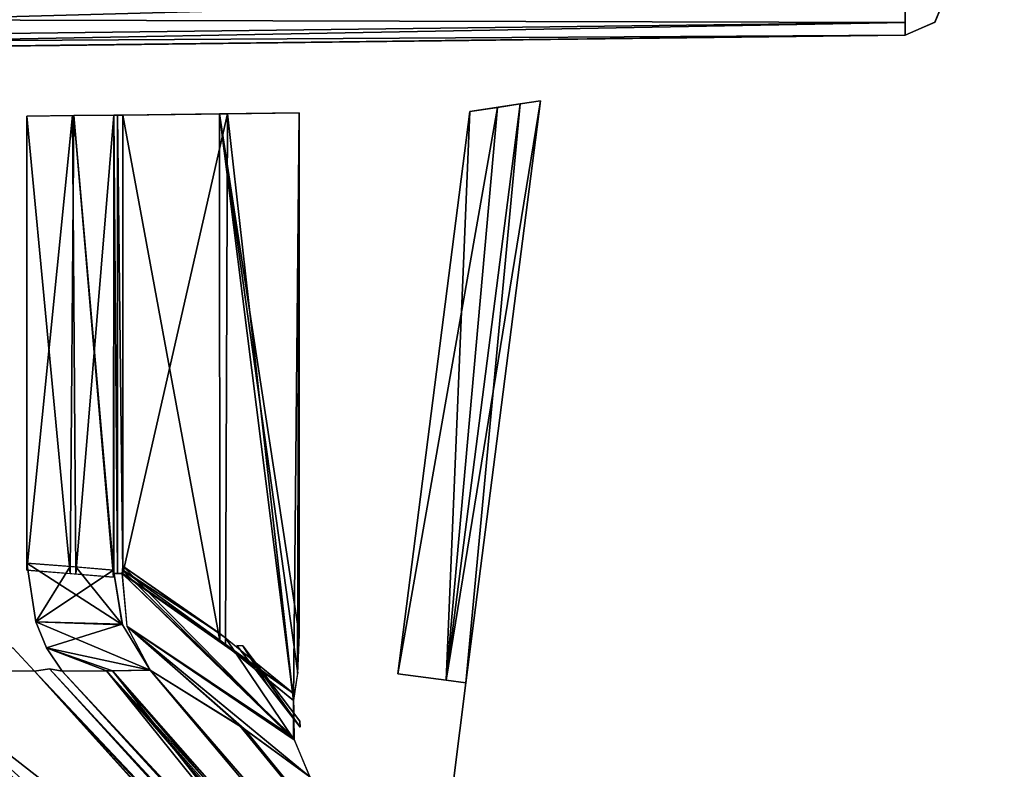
# Model space of a CAD drawing. Header units: millimetres. Extents: x -20 to 20, y -19.6 to 34.
# Tile 26 of 53: x 8 to 14.9, y -11.9 to -6.6. Entities that reach past the tile are written whole.
import ezdxf

# ---------------------------------------------------------------- set-up
doc = ezdxf.new("R2010")
doc.units = ezdxf.units.MM
doc.header["$LTSCALE"] = 101.851852
for name, color, linetype in [('264', 7, 'CONTINUOUS'), ('265', 7, 'CONTINUOUS'), ('266', 7, 'CONTINUOUS'), ('268', 7, 'CONTINUOUS'), ('271', 7, 'CONTINUOUS'), ('273', 7, 'CONTINUOUS'), ('275', 7, 'CONTINUOUS'), ('276', 7, 'CONTINUOUS'), ('277', 7, 'CONTINUOUS'), ('284', 7, 'CONTINUOUS'), ('297', 7, 'CONTINUOUS'), ('298', 7, 'CONTINUOUS'), ('299', 7, 'CONTINUOUS'), ('337', 7, 'CONTINUOUS'), ('338', 7, 'CONTINUOUS'), ('340', 7, 'CONTINUOUS'), ('360', 7, 'CONTINUOUS'), ('361', 7, 'CONTINUOUS'), ('362', 7, 'CONTINUOUS'), ('364', 7, 'CONTINUOUS'), ('365', 7, 'CONTINUOUS'), ('366', 7, 'CONTINUOUS'), ('371', 7, 'CONTINUOUS'), ('374', 7, 'CONTINUOUS')]:
    doc.layers.add(name, color=color, linetype=linetype)

msp = doc.modelspace()

# ---------------------------------------------------------------- linework, layer by layer
at = {"layer": '264', "color": 18, "linetype": 'Continuous', "true_color": 0x000000}
for points in [[(8.3674, -7.292, 6.8246), (8.0369, -7.2961, 7.7493), (8.3423, -10.5111, 6.9001), (8.3674, -7.292, 6.8246)], [(8.3423, -10.5111, 6.9001), (8.0369, -7.2961, 7.7493), (8.0369, -10.4875, 7.7493), (8.3423, -10.5111, 6.9001)], [(8.6473, -10.5363, 5.9129), (8.3674, -7.292, 6.8246), (8.3423, -10.5111, 6.9001), (8.6473, -10.5363, 5.9129)], [(8.6479, -7.2885, 5.9108), (8.3674, -7.292, 6.8246), (8.6479, -10.5097, 5.9108), (8.6479, -7.2885, 5.9108)], [(8.6477, -10.5231, 5.9113), (8.3674, -7.292, 6.8246), (8.6473, -10.5363, 5.9129), (8.6477, -10.5231, 5.9113)], [(8.6479, -10.5097, 5.9108), (8.3674, -7.292, 6.8246), (8.6477, -10.5231, 5.9113), (8.6479, -10.5097, 5.9108)]]:
    msp.add_3dface(points, dxfattribs=at)
at = {"layer": '265', "color": 18, "linetype": 'Continuous', "true_color": 0x000000}
for points in [[(9.3918, -7.2798, 4.5822), (8.7122, -7.2885, 5.7707), (9.3929, -10.9813, 4.58), (9.3918, -7.2798, 4.5822)], [(9.3929, -10.9813, 4.58), (8.7122, -7.2885, 5.7707), (8.7122, -10.5097, 5.7707), (9.3929, -10.9813, 4.58)], [(9.9505, -7.2726, 3.192), (9.3918, -7.2798, 4.5822), (9.9505, -10.9405, 3.192), (9.9505, -7.2726, 3.192)], [(9.9096, -11.4035, 3.317), (9.3918, -7.2798, 4.5822), (9.3929, -10.9813, 4.58), (9.9096, -11.4035, 3.317)], [(9.9396, -11.2094, 3.2258), (9.3918, -7.2798, 4.5822), (9.9096, -11.4035, 3.317), (9.9396, -11.2094, 3.2258)], [(9.9505, -10.9405, 3.192), (9.3918, -7.2798, 4.5822), (9.9396, -11.2094, 3.2258), (9.9505, -10.9405, 3.192)]]:
    msp.add_3dface(points, dxfattribs=at)
at = {"layer": '266', "color": 18, "linetype": 'Continuous', "true_color": 0x000000}
for points in [[(8.0369, -7.2961, -7.7493), (8.3593, -7.2921, -6.849), (8.0369, -10.4875, -7.7493), (8.0369, -7.2961, -7.7493)], [(8.0369, -10.4875, -7.7493), (8.3593, -7.2921, -6.849), (8.3822, -10.5143, -6.7799), (8.0369, -10.4875, -7.7493)], [(8.3593, -7.2921, -6.849), (8.6479, -7.2885, -5.9108), (8.3822, -10.5143, -6.7799), (8.3593, -7.2921, -6.849)], [(8.3822, -10.5143, -6.7799), (8.6479, -7.2885, -5.9108), (8.6473, -10.5363, -5.9129), (8.3822, -10.5143, -6.7799)], [(8.6473, -10.5363, -5.9129), (8.6479, -7.2885, -5.9108), (8.6477, -10.5232, -5.9113), (8.6473, -10.5363, -5.9129)], [(8.6477, -10.5232, -5.9113), (8.6479, -7.2885, -5.9108), (8.6479, -10.5097, -5.9108), (8.6477, -10.5232, -5.9113)]]:
    msp.add_3dface(points, dxfattribs=at)
at = {"layer": '268', "color": 18, "linetype": 'Continuous', "true_color": 0x000000}
for points in [[(8.7122, -10.5097, -5.7707), (9.4479, -7.2791, -4.4655), (9.4317, -11.011, -4.4995), (8.7122, -10.5097, -5.7707)], [(8.7122, -7.2885, -5.7707), (9.4479, -7.2791, -4.4655), (8.7122, -10.5097, -5.7707), (8.7122, -7.2885, -5.7707)], [(9.4317, -11.011, -4.4995), (9.4479, -7.2791, -4.4655), (9.9096, -11.4035, -3.317), (9.4317, -11.011, -4.4995)], [(9.4479, -7.2791, -4.4655), (9.9505, -7.2726, -3.192), (9.9096, -11.4035, -3.317), (9.4479, -7.2791, -4.4655)], [(9.9096, -11.4035, -3.317), (9.9505, -7.2726, -3.192), (9.9393, -11.2136, -3.227), (9.9096, -11.4035, -3.317)], [(9.9393, -11.2136, -3.227), (9.9505, -7.2726, -3.192), (9.9505, -10.9405, -3.192), (9.9393, -11.2136, -3.227)]]:
    msp.add_3dface(points, dxfattribs=at)
at = {"layer": '271', "color": 18, "linetype": 'Continuous', "true_color": 0x000000}
for points in [[(0, -6.9, 14.2), (0, -6.9, 10.95), (14.2037, -6.7265, 14.0761), (0, -6.9, 14.2)], [(0, -6.9, 10.95), (3.1151, -6.8619, 10.4957), (14.2037, -6.7265, 14.0761), (0, -6.9, 10.95)], [(0, -6.9, -14.2), (14.2037, -6.7265, -14.0761), (0, -6.9, -10.95), (0, -6.9, -14.2)], [(0, -6.9, -10.95), (14.2037, -6.7265, -14.0761), (3.1514, -6.8615, -10.4849), (0, -6.9, -10.95)], [(3.1151, -6.8619, 10.4957), (3.1513, -6.8615, 10.4849), (14.2037, -6.7265, 14.0761), (3.1151, -6.8619, 10.4957)], [(3.1513, -6.8615, 10.4849), (6.0407, -6.8262, 9.129), (14.2037, -6.7265, 14.0761), (3.1513, -6.8615, 10.4849)], [(3.1514, -6.8615, -10.4849), (14.2037, -6.7265, -14.0761), (7.9224, -6.8032, -8.5037), (3.1514, -6.8615, -10.4849)], [(6.0407, -6.8262, 9.129), (7.0008, -6.8145, 8.8337), (14.2037, -6.7265, 14.0761), (6.0407, -6.8262, 9.129)], [(7.0008, -6.8145, 8.8337), (7.9224, -6.8032, 8.5037), (14.2037, -6.7265, 14.0761), (7.0008, -6.8145, 8.8337)], [(7.9224, -6.8032, 8.5037), (8.2685, -6.799, 8.2798), (14.2037, -6.7265, 14.0761), (7.9224, -6.8032, 8.5037)], [(7.9224, -6.8032, -8.5037), (14.2037, -6.7265, -14.0761), (8.2737, -6.7989, -8.2746), (7.9224, -6.8032, -8.5037)], [(8.2685, -6.799, 8.2798), (8.4976, -6.7962, 7.9285), (14.2037, -6.7265, 14.0761), (8.2685, -6.799, 8.2798)], [(8.2737, -6.7989, -8.2746), (14.2037, -6.7265, -14.0761), (12.0069, -6.7533, -2.8057), (8.2737, -6.7989, -8.2746)], [(8.4976, -6.7962, -7.9285), (8.2737, -6.7989, -8.2746), (12.0069, -6.7533, -2.8057), (8.4976, -6.7962, -7.9285)], [(8.4976, -6.7962, 7.9285), (8.8359, -6.792, 6.982), (14.2037, -6.7265, 14.0761), (8.4976, -6.7962, 7.9285)], [(8.8276, -6.7921, -7.0069), (8.4976, -6.7962, -7.9285), (12.0069, -6.7533, -2.8057), (8.8276, -6.7921, -7.0069)], [(9.1229, -6.7885, -6.0468), (8.8276, -6.7921, -7.0069), (12.0069, -6.7533, -2.8057), (9.1229, -6.7885, -6.0468)], [(8.8359, -6.792, 6.982), (9.1229, -6.7885, 6.0468), (14.2037, -6.7265, 14.0761), (8.8359, -6.792, 6.982)], [(9.1229, -6.7885, 6.0468), (9.8351, -6.7798, 4.8015), (14.2037, -6.7265, 14.0761), (9.1229, -6.7885, 6.0468)], [(11.6547, -6.7576, -3.1705), (9.1229, -6.7885, -6.0468), (12.0069, -6.7533, -2.8057), (11.6547, -6.7576, -3.1705)], [(9.8938, -6.7791, -4.6792), (9.1229, -6.7885, -6.0468), (11.6547, -6.7576, -3.1705), (9.8938, -6.7791, -4.6792)], [(9.8351, -6.7798, 4.8015), (10.4205, -6.7727, 3.3448), (14.2037, -6.7265, 14.0761), (9.8351, -6.7798, 4.8015)], [(11.1598, -6.7637, -3.319), (9.8938, -6.7791, -4.6792), (11.6547, -6.7576, -3.1705), (11.1598, -6.7637, -3.319)], [(10.4205, -6.7727, -3.3448), (9.8938, -6.7791, -4.6792), (11.1598, -6.7637, -3.319), (10.4205, -6.7727, -3.3448)], [(10.4205, -6.7727, 3.3448), (11.1598, -6.7637, 3.319), (14.2037, -6.7265, 14.0761), (10.4205, -6.7727, 3.3448)], [(11.1598, -6.7637, 3.319), (11.6511, -6.7576, 3.1727), (14.2037, -6.7265, 14.0761), (11.1598, -6.7637, 3.319)], [(11.6511, -6.7576, 3.1727), (12.0046, -6.7533, 2.8098), (14.2037, -6.7265, 14.0761), (11.6511, -6.7576, 3.1727)], [(12.0046, -6.7533, 2.8098), (12.1346, -6.7517, 2.3189), (14.2037, -6.7265, 14.0761), (12.0046, -6.7533, 2.8098)], [(12.0069, -6.7533, -2.8057), (14.2037, -6.7265, -14.0761), (12.1346, -6.7517, -2.3189), (12.0069, -6.7533, -2.8057)], [(12.1346, -6.7517, 2.3189), (12.1346, -6.7517, -2.3189), (14.2037, -6.7265, 14.0761), (12.1346, -6.7517, 2.3189)], [(12.1346, -6.7517, -2.3189), (14.2037, -6.7265, -14.0761), (14.2037, -6.7265, 14.0761), (12.1346, -6.7517, -2.3189)]]:
    msp.add_3dface(points, dxfattribs=at)
at = {"layer": '273', "color": 18, "linetype": 'Continuous', "true_color": 0x000000}
for points in [[(11.1207, -11.2791, -2.3372), (11.6448, -7.1882, -2.3189), (11.1207, -11.2791, 2.3372), (11.1207, -11.2791, -2.3372)], [(11.6448, -7.1882, -2.3189), (11.6448, -7.1882, 2.3189), (11.1207, -11.2791, 2.3372), (11.6448, -7.1882, -2.3189)], [(11.0348, -11.95, -2.4258), (11.1207, -11.2791, -2.3372), (11.0349, -11.949, 2.4255), (11.0348, -11.95, -2.4258)], [(11.0349, -11.949, 2.4255), (11.1207, -11.2791, -2.3372), (11.1207, -11.2791, 2.3372), (11.0349, -11.949, 2.4255)]]:
    msp.add_3dface(points, dxfattribs=at)
at = {"layer": '275', "color": 18, "linetype": 'Continuous', "true_color": 0x000000}
for points in [[(11.1207, -11.2791, 2.3372), (11.6448, -7.1882, 2.3189), (11.5005, -7.211, 2.6663), (11.1207, -11.2791, 2.3372)], [(11.1207, -11.2791, 2.3372), (11.5005, -7.211, 2.6663), (10.9817, -11.2598, 2.6846), (11.1207, -11.2791, 2.3372)], [(11.5005, -7.211, 2.6663), (11.1485, -7.2636, 2.8193), (10.9817, -11.2598, 2.6846), (11.5005, -7.211, 2.6663)], [(10.9817, -11.2598, 2.6846), (11.1485, -7.2636, 2.8193), (10.6422, -11.2156, 2.8369), (10.9817, -11.2598, 2.6846)]]:
    msp.add_3dface(points, dxfattribs=at)
at = {"layer": '276', "color": 18, "linetype": 'Continuous', "true_color": 0x000000}
for points in [[(11.5022, -7.2107, -2.6646), (11.6448, -7.1882, -2.3189), (10.9817, -11.2598, -2.6846), (11.5022, -7.2107, -2.6646)], [(11.6448, -7.1882, -2.3189), (11.1207, -11.2791, -2.3372), (10.9817, -11.2598, -2.6846), (11.6448, -7.1882, -2.3189)], [(11.1485, -7.2636, -2.8193), (11.3421, -7.2348, -2.775), (10.6422, -11.2156, -2.8369), (11.1485, -7.2636, -2.8193)], [(10.6422, -11.2156, -2.8369), (11.3421, -7.2348, -2.775), (10.9817, -11.2598, -2.6846), (10.6422, -11.2156, -2.8369)], [(11.3421, -7.2348, -2.775), (11.5022, -7.2107, -2.6646), (10.9817, -11.2598, -2.6846), (11.3421, -7.2348, -2.775)]]:
    msp.add_3dface(points, dxfattribs=at)
at = {"layer": '277', "color": 18, "linetype": 'Continuous', "true_color": 0x000000}
for points in [[(8.6479, -10.5097, -5.9108), (8.6479, -7.2885, -5.9108), (8.6746, -10.5097, -5.8383), (8.6479, -10.5097, -5.9108)], [(8.6479, -7.2885, -5.9108), (8.6746, -7.2885, -5.8383), (8.6746, -10.5097, -5.8383), (8.6479, -7.2885, -5.9108)], [(8.6746, -7.2885, -5.8383), (8.7122, -10.5097, -5.7707), (8.6746, -10.5097, -5.8383), (8.6746, -7.2885, -5.8383)], [(8.7122, -7.2885, -5.7707), (8.7122, -10.5097, -5.7707), (8.6746, -7.2885, -5.8383), (8.7122, -7.2885, -5.7707)]]:
    msp.add_3dface(points, dxfattribs=at)
at = {"layer": '284', "color": 18, "linetype": 'Continuous', "true_color": 0x000000}
for points in [[(8.6746, -7.2885, 5.8383), (8.6479, -7.2885, 5.9108), (8.6746, -10.5097, 5.8383), (8.6746, -7.2885, 5.8383)], [(8.6479, -7.2885, 5.9108), (8.6479, -10.5097, 5.9108), (8.6746, -10.5097, 5.8383), (8.6479, -7.2885, 5.9108)], [(8.7122, -10.5097, 5.7707), (8.6746, -7.2885, 5.8383), (8.6746, -10.5097, 5.8383), (8.7122, -10.5097, 5.7707)], [(8.7122, -10.5097, 5.7707), (8.7122, -7.2885, 5.7707), (8.6746, -7.2885, 5.8383), (8.7122, -10.5097, 5.7707)]]:
    msp.add_3dface(points, dxfattribs=at)
at = {"layer": '297', "color": 18, "linetype": 'Continuous', "true_color": 0x000000}
for points in [[(14.2026, -6.4265, 14.3761), (0, -6.8118, 14.4125), (14.2044, -6.6386, 14.2882), (14.2026, -6.4265, 14.3761)], [(14.2026, -6.4265, 14.3761), (0, -6.6, 14.5), (0, -6.8118, 14.4125), (14.2026, -6.4265, 14.3761)], [(0, -6.8118, 14.4125), (0, -6.9, 14.2), (14.2044, -6.6386, 14.2882), (0, -6.8118, 14.4125)], [(0, -6.9, 14.2), (14.2037, -6.7265, 14.0761), (14.2044, -6.6386, 14.2882), (0, -6.9, 14.2)]]:
    msp.add_3dface(points, dxfattribs=at)
at = {"layer": '298', "color": 18, "linetype": 'Continuous', "true_color": 0x000000}
for points in [[(14.5, -6.4265, -14.0761), (14.5, -6.4265, 14.0761), (14.4134, -6.6374, 14.0761), (14.5, -6.4265, -14.0761)], [(14.4135, -6.6373, -14.0761), (14.5, -6.4265, -14.0761), (14.4134, -6.6374, 14.0761), (14.4135, -6.6373, -14.0761)], [(14.2037, -6.7265, 14.0761), (14.2037, -6.7265, -14.0761), (14.4135, -6.6373, -14.0761), (14.2037, -6.7265, 14.0761)], [(14.2037, -6.7265, 14.0761), (14.4135, -6.6373, -14.0761), (14.4134, -6.6374, 14.0761), (14.2037, -6.7265, 14.0761)]]:
    msp.add_3dface(points, dxfattribs=at)
at = {"layer": '299', "color": 18, "linetype": 'Continuous', "true_color": 0x000000}
for points in [[(0, -6.6, -14.5), (14.2026, -6.4265, -14.3761), (14.2044, -6.6386, -14.2882), (0, -6.6, -14.5)], [(0, -6.8118, -14.4125), (0, -6.6, -14.5), (14.2044, -6.6386, -14.2882), (0, -6.8118, -14.4125)], [(14.2037, -6.7265, -14.0761), (0, -6.8118, -14.4125), (14.2044, -6.6386, -14.2882), (14.2037, -6.7265, -14.0761)], [(14.2037, -6.7265, -14.0761), (0, -6.9, -14.2), (0, -6.8118, -14.4125), (14.2037, -6.7265, -14.0761)]]:
    msp.add_3dface(points, dxfattribs=at)
at = {"layer": '337', "color": 18, "linetype": 'Continuous', "true_color": 0x000000}
for points in [[(9.5122, -11.0166, -1.3546), (9.5538, -11.0185, 0.0998), (9.7285, -11.2958, -1.345), (9.5122, -11.0166, -1.3546)], [(9.5538, -11.0185, 0.0998), (9.5122, -11.0166, 1.3546), (9.7295, -11.2971, 1.3449), (9.5538, -11.0185, 0.0998)], [(9.9563, -11.5903, 1.3346), (9.5538, -11.0185, 0.0998), (9.7295, -11.2971, 1.3449), (9.9563, -11.5903, 1.3346)], [(9.9555, -11.5468, -0.0855), (9.5538, -11.0185, 0.0998), (9.9563, -11.5903, 1.3346), (9.9555, -11.5468, -0.0855)], [(9.9562, -11.5903, -1.3346), (9.5538, -11.0185, 0.0998), (9.9555, -11.5468, -0.0855), (9.9562, -11.5903, -1.3346)], [(9.7285, -11.2958, -1.345), (9.5538, -11.0185, 0.0998), (9.9562, -11.5903, -1.3346), (9.7285, -11.2958, -1.345)], [(8.2851, -11.1962, -8.091), (8.6401, -11.1939, -7.0174), (10.5787, -13.657, -10.3097), (8.2851, -11.1962, -8.091)], [(8.2851, -11.1962, 8.091), (10.5781, -13.6564, 10.3091), (8.5966, -11.1943, 7.1594), (8.2851, -11.1962, 8.091)], [(8.5966, -11.1943, 7.1594), (14.9008, -18.13, 7.1899), (8.9037, -11.1904, 6.0776), (8.5966, -11.1943, 7.1594)], [(14.728, -18.1285, 14.3782), (14.9008, -18.13, 7.1899), (8.5966, -11.1943, 7.1594), (14.728, -18.1285, 14.3782)], [(12.6038, -15.8381, 12.289), (14.728, -18.1285, 14.3782), (8.5966, -11.1943, 7.1594), (12.6038, -15.8381, 12.289)], [(10.5781, -13.6564, 10.3091), (12.6038, -15.8381, 12.289), (8.5966, -11.1943, 7.1594), (10.5781, -13.6564, 10.3091)], [(8.6401, -11.1939, -7.0174), (8.9037, -11.1904, -6.0776), (14.728, -18.1285, -14.3782), (8.6401, -11.1939, -7.0174)], [(12.6043, -15.8387, -12.2895), (8.6401, -11.1939, -7.0174), (14.728, -18.1285, -14.3782), (12.6043, -15.8387, -12.2895)], [(10.5787, -13.657, -10.3097), (8.6401, -11.1939, -7.0174), (12.6043, -15.8387, -12.2895), (10.5787, -13.657, -10.3097)], [(8.9037, -11.1904, 6.0776), (14.9008, -18.13, 7.1899), (9.5323, -11.5801, 4.9388), (8.9037, -11.1904, 6.0776)], [(8.9037, -11.1904, -6.0776), (9.5647, -11.6021, -4.8707), (14.728, -18.1285, -14.3782), (8.9037, -11.1904, -6.0776)], [(9.5323, -11.5801, 4.9388), (14.9008, -18.13, 7.1899), (10.0256, -11.9378, 3.7392), (9.5323, -11.5801, 4.9388)], [(14.728, -18.1285, -14.3782), (9.5647, -11.6021, -4.8707), (14.9008, -18.13, -7.19), (14.728, -18.1285, -14.3782)], [(9.5647, -11.6021, -4.8707), (10.0256, -11.9378, -3.7392), (14.9008, -18.13, -7.19), (9.5647, -11.6021, -4.8707)]]:
    msp.add_3dface(points, dxfattribs=at)
at = {"layer": '338', "color": 18, "linetype": 'Continuous', "true_color": 0x000000}
for points in [[(6.7441, -11.193, 8.7212), (5.5632, -11.188, 9.0302), (14.3753, -18.1255, 14.7252), (6.7441, -11.193, 8.7212)], [(14.3753, -18.1255, 14.7252), (5.5632, -11.188, 9.0302), (6.8003, -18.0593, 14.85), (14.3753, -18.1255, 14.7252)], [(12.2874, -15.8364, 12.6021), (6.7441, -11.193, 8.7212), (14.3753, -18.1255, 14.7252), (12.2874, -15.8364, 12.6021)], [(8.091, -11.1962, 8.2851), (6.7441, -11.193, 8.7212), (10.3083, -13.6555, 10.5773), (8.091, -11.1962, 8.2851)], [(10.3083, -13.6555, 10.5773), (6.7441, -11.193, 8.7212), (12.2874, -15.8364, 12.6021), (10.3083, -13.6555, 10.5773)]]:
    msp.add_3dface(points, dxfattribs=at)
at = {"layer": '340', "color": 18, "linetype": 'Continuous', "true_color": 0x000000}
for points in [[(7.1594, -11.1943, -8.5966), (14.3753, -18.1255, -14.7252), (6.8003, -18.0593, -14.85), (7.1594, -11.1943, -8.5966)], [(12.2879, -15.837, -12.6027), (14.3753, -18.1255, -14.7252), (7.1594, -11.1943, -8.5966), (12.2879, -15.837, -12.6027)], [(8.091, -11.1962, -8.2851), (10.3089, -13.6561, -10.5779), (7.1594, -11.1943, -8.5966), (8.091, -11.1962, -8.2851)], [(10.3089, -13.6561, -10.5779), (12.2879, -15.837, -12.6027), (7.1594, -11.1943, -8.5966), (10.3089, -13.6561, -10.5779)]]:
    msp.add_3dface(points, dxfattribs=at)
at = {"layer": '360', "color": 18, "linetype": 'Continuous', "true_color": 0x000000}
msp.add_3dface([(6.7441, -11.193, 8.7212), (8.091, -11.1962, 8.2851), (7.9388, -11.0325, 8.1765), (6.7441, -11.193, 8.7212)], dxfattribs=at)
at = {"layer": '361', "color": 18, "linetype": 'Continuous', "true_color": 0x000000}
for points in [[(8.0369, -10.4375, 7.7493), (8.1005, -10.8494, 7.833), (8.3423, -10.4611, 6.9001), (8.0369, -10.4375, 7.7493)], [(8.3423, -10.4611, 6.9001), (8.1005, -10.8494, 7.833), (8.6473, -10.4863, 5.9129), (8.3423, -10.4611, 6.9001)], [(8.6473, -10.4863, 5.9129), (8.1005, -10.8494, 7.833), (8.7082, -10.8656, 5.9733), (8.6473, -10.4863, 5.9129)], [(8.1005, -10.8494, 7.833), (8.1765, -11.0325, 7.9388), (8.7082, -10.8656, 5.9733), (8.1005, -10.8494, 7.833)], [(8.1765, -11.0325, 7.9388), (8.9037, -11.1904, 6.0776), (8.7082, -10.8656, 5.9733), (8.1765, -11.0325, 7.9388)], [(8.2851, -11.1962, 8.091), (8.5966, -11.1943, 7.1594), (8.1765, -11.0325, 7.9388), (8.2851, -11.1962, 8.091)], [(8.5966, -11.1943, 7.1594), (8.9037, -11.1904, 6.0776), (8.1765, -11.0325, 7.9388), (8.5966, -11.1943, 7.1594)]]:
    msp.add_3dface(points, dxfattribs=at)
at = {"layer": '362', "color": 18, "linetype": 'Continuous', "true_color": 0x000000}
for points in [[(8.7099, -10.4854, 5.7747), (8.7077, -10.5109, 5.7799), (9.9096, -11.3535, 3.317), (8.7099, -10.4854, 5.7747)], [(8.7122, -10.4597, 5.7707), (8.7099, -10.4854, 5.7747), (9.3929, -10.9313, 4.58), (8.7122, -10.4597, 5.7707)], [(9.3929, -10.9313, 4.58), (8.7099, -10.4854, 5.7747), (9.9096, -11.3535, 3.317), (9.3929, -10.9313, 4.58)], [(9.9113, -11.6624, 3.5013), (8.7077, -10.5109, 5.7799), (8.7409, -10.879, 5.9012), (9.9113, -11.6624, 3.5013)], [(9.9096, -11.3535, 3.317), (8.7077, -10.5109, 5.7799), (9.9113, -11.6624, 3.5013), (9.9096, -11.3535, 3.317)], [(10.0256, -11.9378, 3.7392), (9.9113, -11.6624, 3.5013), (8.7409, -10.879, 5.9012), (10.0256, -11.9378, 3.7392)], [(8.9037, -11.1904, 6.0776), (9.5323, -11.5801, 4.9388), (8.7409, -10.879, 5.9012), (8.9037, -11.1904, 6.0776)], [(9.5323, -11.5801, 4.9388), (10.0256, -11.9378, 3.7392), (8.7409, -10.879, 5.9012), (9.5323, -11.5801, 4.9388)]]:
    msp.add_3dface(points, dxfattribs=at)
at = {"layer": '364', "color": 18, "linetype": 'Continuous', "true_color": 0x000000}
for points in [[(8.7099, -10.4855, -5.7747), (9.9144, -11.678, -3.5126), (8.7077, -10.5109, -5.7799), (8.7099, -10.4855, -5.7747)], [(8.7122, -10.4597, -5.7707), (9.9144, -11.678, -3.5126), (8.7099, -10.4855, -5.7747), (8.7122, -10.4597, -5.7707)], [(9.4317, -10.961, -4.4995), (9.9144, -11.678, -3.5126), (8.7122, -10.4597, -5.7707), (9.4317, -10.961, -4.4995)], [(8.7077, -10.5109, -5.7799), (9.9144, -11.678, -3.5126), (8.7421, -10.883, -5.903), (8.7077, -10.5109, -5.7799)], [(10.0256, -11.9378, -3.7392), (9.5647, -11.6021, -4.8707), (8.7421, -10.883, -5.903), (10.0256, -11.9378, -3.7392)], [(9.9144, -11.678, -3.5126), (10.0256, -11.9378, -3.7392), (8.7421, -10.883, -5.903), (9.9144, -11.678, -3.5126)], [(9.5647, -11.6021, -4.8707), (8.9037, -11.1904, -6.0776), (8.7421, -10.883, -5.903), (9.5647, -11.6021, -4.8707)], [(9.9096, -11.3535, -3.317), (9.9144, -11.678, -3.5126), (9.4317, -10.961, -4.4995), (9.9096, -11.3535, -3.317)]]:
    msp.add_3dface(points, dxfattribs=at)
at = {"layer": '365', "color": 18, "linetype": 'Continuous', "true_color": 0x000000}
for points in [[(8.3822, -10.4643, -6.7799), (8.7097, -10.8698, -5.9743), (8.0369, -10.4375, -7.7493), (8.3822, -10.4643, -6.7799)], [(8.0369, -10.4375, -7.7493), (8.7097, -10.8698, -5.9743), (8.1005, -10.8494, -7.833), (8.0369, -10.4375, -7.7493)], [(8.6473, -10.4863, -5.9129), (8.7097, -10.8698, -5.9743), (8.3822, -10.4643, -6.7799), (8.6473, -10.4863, -5.9129)], [(8.1005, -10.8494, -7.833), (8.9037, -11.1904, -6.0776), (8.1765, -11.0325, -7.9388), (8.1005, -10.8494, -7.833)], [(8.7097, -10.8698, -5.9743), (8.9037, -11.1904, -6.0776), (8.1005, -10.8494, -7.833), (8.7097, -10.8698, -5.9743)], [(8.6401, -11.1939, -7.0174), (8.2851, -11.1962, -8.091), (8.1765, -11.0325, -7.9388), (8.6401, -11.1939, -7.0174)], [(8.9037, -11.1904, -6.0776), (8.6401, -11.1939, -7.0174), (8.1765, -11.0325, -7.9388), (8.9037, -11.1904, -6.0776)]]:
    msp.add_3dface(points, dxfattribs=at)
at = {"layer": '366', "color": 18, "linetype": 'Continuous', "true_color": 0x000000}
msp.add_3dface([(8.091, -11.1962, -8.2851), (7.1594, -11.1943, -8.5966), (7.9388, -11.0325, -8.1765), (8.091, -11.1962, -8.2851)], dxfattribs=at)
at = {"layer": '371', "color": 18, "linetype": 'Continuous', "true_color": 0x000000}
for points in [[(14.6291, -18.1277, -14.6282), (8.091, -11.1962, -8.2851), (8.1963, -11.181, -8.1963), (14.6291, -18.1277, -14.6282)], [(14.3753, -18.1255, -14.7252), (10.3089, -13.6561, -10.5779), (8.091, -11.1962, -8.2851), (14.3753, -18.1255, -14.7252)], [(14.3753, -18.1255, -14.7252), (8.091, -11.1962, -8.2851), (14.6291, -18.1277, -14.6282), (14.3753, -18.1255, -14.7252)], [(8.2851, -11.1962, -8.091), (14.6291, -18.1277, -14.6282), (8.1963, -11.181, -8.1963), (8.2851, -11.1962, -8.091)], [(8.2851, -11.1962, -8.091), (10.5787, -13.657, -10.3097), (14.6291, -18.1277, -14.6282), (8.2851, -11.1962, -8.091)]]:
    msp.add_3dface(points, dxfattribs=at)
at = {"layer": '374', "color": 18, "linetype": 'Continuous', "true_color": 0x000000}
for points in [[(8.091, -11.1962, 8.2851), (14.5233, -18.1267, 14.6967), (8.1963, -11.181, 8.1963), (8.091, -11.1962, 8.2851)], [(8.091, -11.1962, 8.2851), (10.3083, -13.6555, 10.5773), (14.5233, -18.1267, 14.6967), (8.091, -11.1962, 8.2851)], [(14.5233, -18.1267, 14.6967), (14.6291, -18.1277, 14.6282), (8.1963, -11.181, 8.1963), (14.5233, -18.1267, 14.6967)], [(14.6291, -18.1277, 14.6282), (8.2851, -11.1962, 8.091), (8.1963, -11.181, 8.1963), (14.6291, -18.1277, 14.6282)], [(14.728, -18.1285, 14.3782), (8.2851, -11.1962, 8.091), (14.6291, -18.1277, 14.6282), (14.728, -18.1285, 14.3782)], [(14.728, -18.1285, 14.3782), (10.5781, -13.6564, 10.3091), (8.2851, -11.1962, 8.091), (14.728, -18.1285, 14.3782)]]:
    msp.add_3dface(points, dxfattribs=at)

doc.saveas('drawing.dxf')
